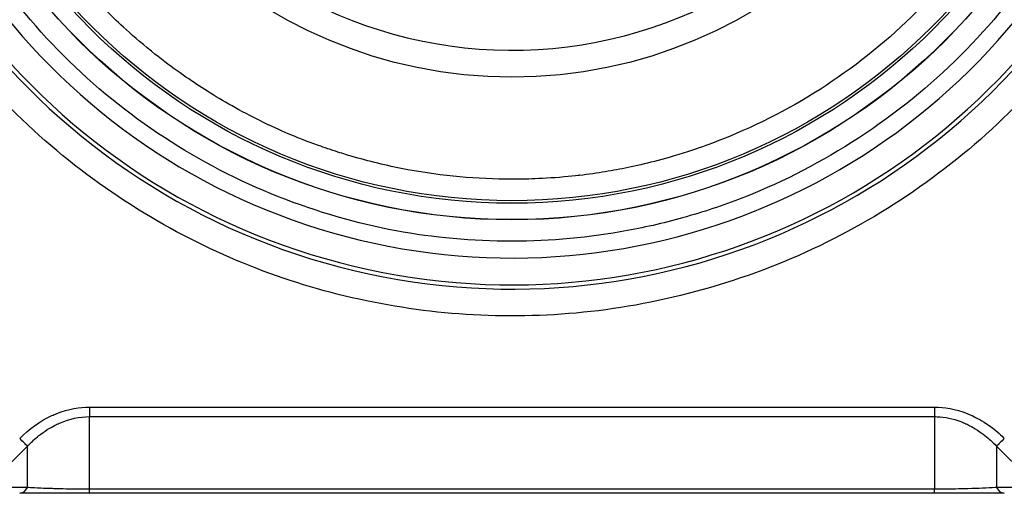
# Model space of a CAD drawing. Header units: millimetres. Extents: x 0 to 2970, y 0 to 2100.
# Tile 10 of 55: x 1010 to 1028, y 404 to 413. Entities that reach past the tile are written whole.
import ezdxf

# ---------------------------------------------------------------- set-up
doc = ezdxf.new("R2010")
doc.units = ezdxf.units.MM
doc.header["$LTSCALE"] = 0.2

# ---------------------------------------------------------------- blocks, each defined once
blk = doc.blocks.new('A$C5c935c73')
for p, q in [((285.75, -67.17), (285.75, -67.178)), ((288.25, -67.179), (288.25, -67.164)), ((279.136, -71.496), (279.136, -71.673)), ((279.136, -71.496), (294.864, -71.496)), ((294.864, -71.496), (294.864, -71.673)), ((279.136, -73.027), (279.136, -71.673)), ((279.136, -71.673), (294.864, -71.673)), ((294.864, -71.673), (294.864, -73.027)), ((278.109, -72.1), (278.11, -72.1)), ((277.211, -72.994), (277.981, -72.225)), ((277.981, -72.994), (277.981, -72.225)), ((296.019, -72.225), (296.019, -72.994)), ((296.789, -72.994), (296.019, -72.225)), ((277.981, -72.994), (277.211, -72.994)), ((294.864, -73.027), (279.136, -73.027)), ((279.136, -73.1), (279.136, -73.027)), ((294.864, -73.1), (279.136, -73.1)), ((294.864, -73.1), (294.864, -73.027)), ((296.789, -72.994), (296.019, -72.994))]:
    blk.add_line(p, q)
for radius in [11.407, 11.403, 11.099, 11.051, 8.75]:
    blk.add_circle((287, -56.6), radius)
for radius, start, end in [(12.697, 24.3067, 335.6933), (12.619, 24.4631, 335.5369)]:
    blk.add_arc((287, -56.6), radius, start, end)
for centre, major_axis, ratio, start_param, end_param in [((287, -56.6), (-0.552, -8.231), 0.999998, 3.200928, 6.34253), ((287, -56.6), (-0.552, -8.231), 0.999998, 0.059336, 3.200937), ((287, -56.6), (-11.913, 2.224), 0.999998, 0.184575, 2.899213), ((277.837, -72.08), (-0.177, 0.177), 0.000012, 3.756126, 4.711939), ((296.163, -72.08), (-0.177, -0.177), 0.000012, 4.712367, 5.667701), ((277.837, -72.85), (0, -0.25), 0.707101, 6.283152, 7.23849), ((296.163, -72.85), (0, -0.25), 0.707144, 5.32788, 6.283202)]:
    blk.add_ellipse(centre, major_axis=major_axis, ratio=ratio, start_param=start_param, end_param=end_param)
for points, knots in [([(298.974, -62.15), (298.67, -62.805), (298.322, -63.422), (297.93, -64.002), (297.523, -64.603), (297.061, -65.174), (296.543, -65.716), (296.015, -66.269), (295.443, -66.772), (294.826, -67.227), (294.205, -67.684), (293.549, -68.084), (292.857, -68.426), (292.172, -68.766), (291.451, -69.046), (290.694, -69.267), (289.954, -69.483), (289.212, -69.632), (288.468, -69.716), (287.741, -69.797), (287.012, -69.818), (286.28, -69.778), (285.565, -69.739), (284.858, -69.642), (284.158, -69.488), (283.454, -69.333), (282.776, -69.126), (282.126, -68.867), (281.451, -68.599), (280.793, -68.271), (280.153, -67.882), (279.499, -67.485), (278.884, -67.035), (278.307, -66.53), (277.727, -66.022), (277.196, -65.468), (276.712, -64.866), (276.233, -64.27), (275.804, -63.626), (275.426, -62.934), (275.056, -62.258), (274.75, -61.566), (274.508, -60.857), (274.272, -60.165), (274.095, -59.458), (273.976, -58.735), (273.861, -58.028), (273.803, -57.317), (273.803, -56.6)], [0, 0, 0, 0, 0.0625, 0.0625, 0.0625, 0.125, 0.125, 0.125, 0.1875, 0.1875, 0.1875, 0.25, 0.25, 0.25, 0.3125, 0.3125, 0.3125, 0.375, 0.375, 0.375, 0.4375, 0.4375, 0.4375, 0.5, 0.5, 0.5, 0.5625, 0.5625, 0.5625, 0.625, 0.625, 0.625, 0.6875, 0.6875, 0.6875, 0.75, 0.75, 0.75, 0.8125, 0.8125, 0.8125, 0.875, 0.875, 0.875, 0.9375, 0.9375, 0.9375, 1, 1, 1, 1]), ([(298.807, -56.6), (298.807, -57.341), (298.742, -58.061), (298.612, -58.758), (298.476, -59.492), (298.264, -60.221), (297.978, -60.946), (297.683, -61.691), (297.315, -62.4), (296.875, -63.071), (296.431, -63.749), (295.922, -64.375), (295.348, -64.948), (294.781, -65.516), (294.148, -66.028), (293.449, -66.484), (292.77, -66.926), (292.069, -67.291), (291.346, -67.578), (290.995, -67.716), (290.629, -67.841), (290.246, -67.95), (289.875, -68.056), (289.509, -68.143), (289.148, -68.209), (288.439, -68.341), (287.723, -68.406), (287, -68.407), (286.259, -68.407), (285.54, -68.342), (284.842, -68.212), (284.108, -68.076), (283.379, -67.864), (282.654, -67.578), (281.909, -67.283), (281.2, -66.915), (280.529, -66.475), (279.851, -66.031), (279.225, -65.522), (278.652, -64.948), (278.084, -64.381), (277.572, -63.748), (277.116, -63.049), (276.674, -62.37), (276.309, -61.669), (276.022, -60.946), (275.884, -60.595), (275.759, -60.229), (275.65, -59.846), (275.544, -59.475), (275.457, -59.109), (275.391, -58.748), (275.259, -58.039), (275.193, -57.323), (275.193, -56.6)], [0, 0, 0, 0, 0.0625, 0.0625, 0.0625, 0.125, 0.125, 0.125, 0.1875, 0.1875, 0.1875, 0.25, 0.25, 0.25, 0.3125, 0.3125, 0.3125, 0.375, 0.375, 0.375, 0.40625, 0.40625, 0.40625, 0.4375, 0.4375, 0.4375, 0.5, 0.5, 0.5, 0.5625, 0.5625, 0.5625, 0.625, 0.625, 0.625, 0.6875, 0.6875, 0.6875, 0.75, 0.75, 0.75, 0.8125, 0.8125, 0.8125, 0.875, 0.875, 0.875, 0.90625, 0.90625, 0.90625, 0.9375, 0.9375, 0.9375, 1, 1, 1, 1]), ([(297.651, -56.6), (297.651, -57.25), (297.592, -57.899), (297.474, -58.538), (297.412, -58.872), (297.334, -59.203), (297.239, -59.529), (297.231, -59.558), (297.215, -59.615), (297.189, -59.699), (297.164, -59.782), (297.129, -59.893), (297.083, -60.03), (297.041, -60.154), (297.004, -60.256), (296.974, -60.338), (296.943, -60.419), (296.92, -60.48), (296.904, -60.521), (296.873, -60.598), (296.825, -60.718), (296.754, -60.879), (296.683, -61.04), (296.589, -61.242), (296.465, -61.48), (296.273, -61.85), (296.085, -62.16), (295.917, -62.418), (295.834, -62.544), (295.74, -62.683), (295.633, -62.832), (295.526, -62.981), (295.405, -63.141), (295.269, -63.31), (295.098, -63.522), (294.946, -63.694), (294.822, -63.829), (294.697, -63.965), (294.599, -64.064), (294.532, -64.132), (294.019, -64.644), (293.454, -65.104), (292.848, -65.503), (292.242, -65.901), (291.595, -66.237), (290.921, -66.504), (290.835, -66.538), (290.71, -66.586), (290.545, -66.645), (290.38, -66.703), (290.175, -66.772), (289.927, -66.844), (289.549, -66.953), (289.22, -67.025), (288.947, -67.076), (288.681, -67.125), (288.357, -67.175), (287.974, -67.209), (287.735, -67.23), (287.533, -67.24), (287.371, -67.246), (287.209, -67.251), (287.085, -67.251), (287, -67.251), (286.35, -67.251), (285.701, -67.192), (285.062, -67.074), (284.728, -67.012), (284.397, -66.934), (284.071, -66.839), (284.042, -66.831), (283.986, -66.815), (283.902, -66.79), (283.818, -66.764), (283.707, -66.73), (283.57, -66.683), (283.446, -66.641), (283.344, -66.604), (283.262, -66.574), (283.181, -66.543), (283.12, -66.52), (283.079, -66.504), (283.002, -66.473), (282.882, -66.425), (282.721, -66.354), (282.56, -66.283), (282.358, -66.189), (282.12, -66.065), (281.75, -65.873), (281.44, -65.685), (281.182, -65.517), (281.056, -65.434), (280.917, -65.34), (280.768, -65.233), (280.619, -65.126), (280.459, -65.005), (280.29, -64.869), (280.078, -64.698), (279.906, -64.546), (279.771, -64.422), (279.635, -64.297), (279.536, -64.199), (279.468, -64.132), (278.956, -63.619), (278.496, -63.054), (278.097, -62.448), (277.699, -61.842), (277.363, -61.195), (277.096, -60.521), (277.063, -60.435), (277.014, -60.31), (276.955, -60.145), (276.897, -59.98), (276.828, -59.775), (276.756, -59.527), (276.647, -59.149), (276.575, -58.821), (276.524, -58.547), (276.475, -58.282), (276.425, -57.958), (276.391, -57.574), (276.37, -57.336), (276.36, -57.135), (276.355, -56.972), (276.349, -56.81), (276.349, -56.686), (276.349, -56.6)], [0, 0, 0, 0, 0.0625, 0.0625, 0.0625, 0.09375, 0.09375, 0.09375, 0.101562, 0.101562, 0.101562, 0.109375, 0.109375, 0.109375, 0.117188, 0.117188, 0.117188, 0.125, 0.125, 0.125, 0.140625, 0.140625, 0.140625, 0.15625, 0.15625, 0.15625, 0.1875, 0.1875, 0.1875, 0.203125, 0.203125, 0.203125, 0.21875, 0.21875, 0.21875, 0.234375, 0.234375, 0.234375, 0.25, 0.25, 0.25, 0.3125, 0.3125, 0.3125, 0.375, 0.375, 0.375, 0.390625, 0.390625, 0.390625, 0.40625, 0.40625, 0.40625, 0.4375, 0.4375, 0.4375, 0.46875, 0.46875, 0.46875, 0.484375, 0.484375, 0.484375, 0.5, 0.5, 0.5, 0.5625, 0.5625, 0.5625, 0.59375, 0.59375, 0.59375, 0.601562, 0.601562, 0.601562, 0.609375, 0.609375, 0.609375, 0.617188, 0.617188, 0.617188, 0.625, 0.625, 0.625, 0.640625, 0.640625, 0.640625, 0.65625, 0.65625, 0.65625, 0.6875, 0.6875, 0.6875, 0.703125, 0.703125, 0.703125, 0.71875, 0.71875, 0.71875, 0.734375, 0.734375, 0.734375, 0.75, 0.75, 0.75, 0.8125, 0.8125, 0.8125, 0.875, 0.875, 0.875, 0.890625, 0.890625, 0.890625, 0.90625, 0.90625, 0.90625, 0.9375, 0.9375, 0.9375, 0.96875, 0.96875, 0.96875, 0.984375, 0.984375, 0.984375, 1, 1, 1, 1]), ([(277.837, -72.08), (278.008, -71.908), (278.209, -71.759), (278.434, -71.655), (278.465, -71.641), (278.496, -71.628), (278.527, -71.616), (278.748, -71.529), (278.957, -71.497), (279.136, -71.496)], [-1, -1, -1, -1, -0.5, -0.5, -0.5, -0.4388659, -0.4388659, -0.4388659, -0.0000003, -0.0000003, -0.0000003, -0.0000003]), ([(294.864, -71.496), (295.045, -71.497), (295.253, -71.529), (295.471, -71.615), (295.502, -71.627), (295.534, -71.64), (295.565, -71.655), (295.645, -71.692), (295.754, -71.748), (295.88, -71.838), (296.077, -71.978), (296.158, -72.075), (296.163, -72.08)], [-1, -1, -1, -1, -0.5625413, -0.5625413, -0.5625413, -0.5, -0.5, -0.5, -0.25, -0.25, -0.25, -0.0000005, -0.0000005, -0.0000005, -0.0000005]), ([(277.981, -72.225), (277.984, -72.221), (278.003, -72.201), (278.038, -72.166), (278.078, -72.127), (278.139, -72.069), (278.228, -72.001), (278.344, -71.913), (278.441, -71.86), (278.509, -71.826), (278.537, -71.812), (278.565, -71.799), (278.594, -71.787), (278.766, -71.715), (278.95, -71.674), (279.136, -71.673)], [0.000005, 0.000005, 0.000005, 0.000005, 0.1178899, 0.1178899, 0.1178899, 0.25, 0.25, 0.25, 0.5, 0.5, 0.5, 0.5722247, 0.5722247, 0.5722247, 1, 1, 1, 1]), ([(294.864, -71.673), (294.898, -71.673), (294.932, -71.675), (294.966, -71.677), (295.116, -71.689), (295.265, -71.727), (295.404, -71.786), (295.434, -71.798), (295.463, -71.812), (295.491, -71.826), (295.518, -71.84), (295.619, -71.885), (295.772, -72.001), (295.86, -72.068), (295.921, -72.126), (295.961, -72.165), (295.997, -72.2), (296.015, -72.221), (296.019, -72.225)], [0, 0, 0, 0, 0.0783462, 0.0783462, 0.0783462, 0.4263239, 0.4263239, 0.4263239, 0.5, 0.5, 0.5, 0.75, 0.75, 0.75, 0.8816479, 0.8816479, 0.8816479, 0.9999884, 0.9999884, 0.9999884, 0.9999884]), ([(278.448, -73.101), (278.271, -73.101), (278.106, -73.101), (277.93, -73.1), (277.901, -73.1), (277.874, -73.1)], [0, 0, 0, 0, 0.0583112, 0.0583112, 0.0698419, 0.0698419, 0.0698419, 0.0698419]), ([(279.136, -73.027), (279.102, -73.027), (279.068, -73.027), (279.034, -73.027), (278.884, -73.026), (278.735, -73.023), (278.596, -73.019), (278.566, -73.018), (278.537, -73.017), (278.509, -73.016), (278.482, -73.015), (278.381, -73.013), (278.228, -73.007), (278.139, -73.003), (278.078, -73), (278.038, -72.998), (278.004, -72.996), (277.986, -72.995), (277.981, -72.994)], [0, 0, 0, 0, 0.0783485, 0.0783485, 0.0783485, 0.4263239, 0.4263239, 0.4263239, 0.5, 0.5, 0.5, 0.75, 0.75, 0.75, 0.8855779, 0.8855779, 0.8855779, 0.9999935, 0.9999935, 0.9999935, 0.9999935]), ([(279.119, -73.1), (278.943, -73.1), (278.74, -73.101), (278.529, -73.101), (278.502, -73.101), (278.475, -73.101), (278.448, -73.101)], [-0.9867886, -0.9867886, -0.9867886, -0.9867886, -0.5625416, -0.5625416, -0.5625416, -0.5089107, -0.5089107, -0.5089107, -0.5089107]), ([(296.019, -72.994), (296.011, -72.995), (296.003, -72.995), (295.994, -72.996), (295.847, -73.005), (295.678, -73.012), (295.491, -73.016), (295.478, -73.017), (295.45, -73.018), (295.406, -73.019), (295.355, -73.02), (295.282, -73.022), (295.186, -73.024), (295.093, -73.026), (295.008, -73.026), (294.932, -73.027), (294.908, -73.027), (294.886, -73.027), (294.864, -73.027)], [0.0000004, 0.0000004, 0.0000004, 0.0000004, 0.0265456, 0.0265456, 0.0265456, 0.5, 0.5, 0.5, 0.6160741, 0.6160741, 0.6160741, 0.75, 0.75, 0.75, 0.940938, 0.940938, 0.940938, 1, 1, 1, 1]), ([(295.493, -73.101), (295.486, -73.101), (295.48, -73.101), (295.473, -73.101), (295.259, -73.101), (295.055, -73.1), (294.88, -73.1)], [-0.4518919, -0.4518919, -0.4518919, -0.4518919, -0.4388658, -0.4388658, -0.4388658, -0.0129686, -0.0129686, -0.0129686, -0.0129686])]:
    blk.add_open_spline(points, degree=3, knots=knots)
for points in [[(277.873, -73.1), (277.85, -73.1), (277.839, -73.1), (277.837, -73.1)], [(279.136, -73.1), (279.13, -73.1), (279.125, -73.1), (279.119, -73.1)], [(294.88, -73.1), (294.875, -73.1), (294.87, -73.1), (294.864, -73.1)], [(296.013, -73.1), (295.857, -73.101), (295.681, -73.101), (295.493, -73.101)], [(296.163, -73.1), (296.115, -73.1), (296.065, -73.1), (296.013, -73.1)]]:
    blk.add_open_spline(points, degree=3)

msp = doc.modelspace()

# ---------------------------------------------------------------- block references
msp.add_blockref('A$C5c935c73', (732.062, 477.49))

doc.saveas('drawing.dxf')
